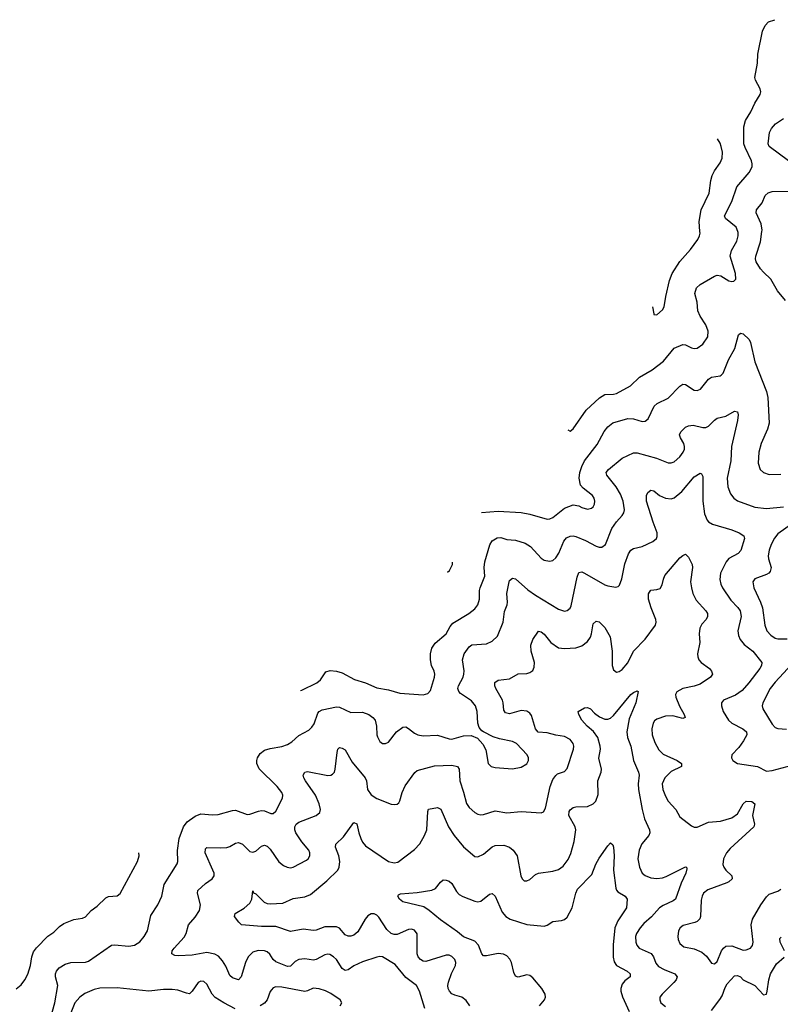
# Model space of a CAD drawing. Header units: inches. Extents: x 990586 to 1117858, y 769490 to 892071.
# Tile 201 of 248: x 1043894 to 1049167, y 884640 to 891470. Entities that reach past the tile are written whole.
import ezdxf

# ---------------------------------------------------------------- set-up
doc = ezdxf.new("R2010")
doc.units = ezdxf.units.IN
doc.header["$MEASUREMENT"] = 0
doc.layers.add('B0848', color=7, linetype='Continuous')
doc.layers.add('B0849', color=7, linetype='Continuous')

msp = doc.modelspace()

# ---------------------------------------------------------------- linework, layer by layer
at = {"layer": 'B0848', "color": 6}
for points, elevation in [([(1047694.6, 888624), (1047710, 888616.2), (1047730, 888632.4), (1047819.7, 888760.3), (1047912.8, 888847.2), (1047950, 888868.9), (1048010, 888871.7), (1048030, 888877.7), (1048129.1, 888930), (1048189.5, 888990.5), (1048278.8, 889041.2), (1048358, 889102), (1048430, 889191.2), (1048490, 889216.4), (1048510, 889215.5), (1048550, 889193.4), (1048570, 889188.3), (1048590, 889192.1), (1048630, 889219.4), (1048664.7, 889270), (1048667.3, 889310), (1048650, 889354.3), (1048610, 889412.8), (1048594.3, 889450), (1048590.9, 889510), (1048574.7, 889570), (1048585.3, 889610), (1048610, 889632.9), (1048710, 889691.7), (1048730, 889697.3), (1048754.3, 889694.3), (1048810, 889658.1), (1048830, 889654.1), (1048843.4, 889656.6), (1048859.5, 889670), (1048856.4, 889710), (1048819.7, 889830), (1048829.4, 889870), (1048865.9, 889934.1), (1048874.2, 889970), (1048874.1, 889994.1), (1048871.8, 890000)], 4000), ([(1048280.8, 889477.2), (1048288.8, 889428.8), (1048290, 889426), (1048310, 889422), (1048350, 889457), (1048362, 889478), (1048373.1, 889550), (1048398.9, 889661.1), (1048418, 889710), (1048470, 889792.4), (1048545, 889875), (1048595.1, 889944.9), (1048607, 889970), (1048610.5, 889990), (1048609.6, 890000)], 4100), ([(1049202.3, 889522.3), (1049148.2, 889590), (1049100.5, 889670), (1049050, 889717.8), (1049030, 889742.8), (1048999.5, 889790), (1048994.1, 889810), (1048996.8, 889830), (1049029.5, 889930), (1049039.3, 890000)], 3900), ([(1047094.1, 888050.8), (1047210, 888060.3), (1047370, 888051.6), (1047430, 888040), (1047550, 888005.4), (1047570, 888008.3), (1047590, 888017.6), (1047670, 888080.5), (1047730, 888103.5), (1047770, 888097.7), (1047790, 888085.8), (1047830, 888075.6), (1047858, 888082), (1047870, 888090.7), (1047878.8, 888110), (1047881, 888130), (1047877.1, 888150), (1047865.4, 888170), (1047799.2, 888219.2), (1047782, 888242), (1047771.5, 888290), (1047777.1, 888330), (1047789.7, 888370), (1047810, 888409), (1047896, 888524), (1047945.9, 888614.1), (1047970, 888646.8), (1048006.8, 888673.2), (1048110, 888704.3), (1048150, 888701.8), (1048210, 888683.6), (1048230, 888685.3), (1048250, 888701.1), (1048291.8, 888788.2), (1048313.5, 888806.5), (1048390, 888843.5), (1048470, 888927), (1048490, 888941.6), (1048510, 888939.1), (1048570, 888899.8), (1048590, 888897.6), (1048612.3, 888907.7), (1048670, 888977.1), (1048690, 888991), (1048750, 888999), (1048756.7, 889003.3), (1048770, 889017.4), (1048807.9, 889110), (1048850.8, 889190), (1048877.2, 889282.8), (1048890, 889296.4), (1048910, 889290.1), (1048950, 889250.5), (1048961.2, 889230), (1048990, 889096.3), (1049070.8, 888890), (1049080.2, 888850), (1049089, 888670), (1049077.7, 888630), (1049033.9, 888530), (1049017.4, 888470), (1049012.7, 888392.7), (1049027.2, 888350), (1049050, 888328.3), (1049090, 888315.8), (1049170, 888317.9)], 3900), ([(1045839.8, 886816.7), (1045850, 886817.9), (1045952.9, 886870), (1045980.2, 886890), (1046015, 886945), (1046045, 886955), (1046089.4, 886950.6), (1046130, 886939.1), (1046214.1, 886894.1), (1046290, 886869.4), (1046370, 886835.6), (1046450, 886820.8), (1046530, 886797.7), (1046690, 886786.5), (1046723.9, 886796.1), (1046742.7, 886817.3), (1046770, 886910), (1046771.3, 886930), (1046766.7, 886950), (1046749, 886990), (1046740.7, 887030), (1046741, 887070), (1046750.6, 887109.4), (1046774.7, 887145.3), (1046849.4, 887210.6), (1046878.5, 887261.5), (1046896.5, 887283.5), (1047007.8, 887350), (1047050, 887384), (1047069.9, 887410), (1047080.3, 887450), (1047081.7, 887510), (1047086.3, 887530), (1047119.2, 887610), (1047114.8, 887670), (1047118.5, 887710), (1047152.3, 887827.7), (1047170, 887856), (1047204.1, 887875.9), (1047230, 887876.9), (1047270, 887863.8), (1047330, 887859.4), (1047397.7, 887837.7), (1047435, 887815), (1047510, 887734.1), (1047530, 887721.8), (1047566.2, 887713.8), (1047590, 887719), (1047610, 887736.6), (1047631, 887770), (1047666.5, 887853.5), (1047685.4, 887874.7), (1047710, 887887.8), (1047730, 887890), (1047750, 887885.8), (1047817, 887857), (1047890, 887817.2), (1047910, 887811.6), (1047930, 887812.1), (1047954.4, 887830), (1047999.1, 887940.9), (1048030, 887986.5), (1048069.8, 888030.2), (1048082, 888050), (1048086.1, 888070), (1048077.4, 888130), (1048058.9, 888178.9), (1048028.4, 888228.4), (1047963.2, 888310), (1047960.5, 888330), (1047975.5, 888350), (1048070, 888427.8), (1048150, 888465.8), (1048175.4, 888464.6), (1048308.1, 888428.1), (1048390, 888396), (1048410, 888396.1), (1048430, 888403.2), (1048470, 888437.4), (1048493.4, 888470), (1048501.4, 888490), (1048503.1, 888510), (1048497.8, 888530), (1048473.8, 888570), (1048468.4, 888590), (1048476.7, 888610), (1048510, 888644.1), (1048530, 888653), (1048563.1, 888656.8), (1048630, 888641.3), (1048650, 888641.9), (1048670, 888651.2), (1048710, 888692.5), (1048730, 888705.3), (1048790, 888720.2), (1048850, 888755.5), (1048870, 888750.1), (1048873.6, 888730), (1048870.4, 888690.4), (1048829.3, 888510), (1048822.7, 888410), (1048799.3, 888290), (1048803.9, 888230), (1048821.6, 888181.6), (1048844.8, 888150), (1048870, 888133.3), (1048989.3, 888089.3), (1049070, 888080.3), (1049190, 888090.1)], 3800), ([(1044105, 884535), (1044136.8, 884650), (1044157.2, 884770), (1044141.5, 884830), (1044141.4, 884850), (1044148.1, 884870), (1044167.6, 884892.4), (1044210, 884918.1), (1044249.4, 884929.4), (1044350, 884931.9), (1044370, 884938.7), (1044530, 885049.7), (1044550, 885052.1), (1044650, 885042.2), (1044690, 885050.6), (1044726.1, 885073.9), (1044757.7, 885110), (1044779, 885150), (1044803.6, 885256.4), (1044852.5, 885330), (1044879.7, 885390), (1044896.1, 885470), (1044985.4, 885614.6), (1044991.1, 885630), (1044986.8, 885706.8), (1044999.2, 885790), (1045029.8, 885870), (1045054.5, 885905.5), (1045110, 885945.6), (1045150, 885961.7), (1045230, 885954), (1045270, 885955.6), (1045370, 885984.2), (1045390, 885985.6), (1045470, 885956.6), (1045490, 885958.4), (1045550, 885980.4), (1045570, 885983.4), (1045590, 885981.2), (1045635.9, 885964.1), (1045650, 885963.9), (1045670, 885979.7), (1045715.1, 886070), (1045717.1, 886090), (1045710.5, 886110), (1045679.7, 886150), (1045553.9, 886273.9), (1045537.8, 886310), (1045537.1, 886330), (1045542.6, 886350), (1045560.8, 886379.2), (1045590, 886403.7), (1045630, 886415), (1045710, 886427.2), (1045750, 886441.8), (1045780.2, 886459.8), (1045830, 886504.9), (1045898.6, 886541.4), (1045918.7, 886561.3), (1045934.3, 886585.7), (1045961.4, 886658.6), (1045970, 886670.8), (1045990, 886683), (1046090, 886704.2), (1046110, 886700.6), (1046190, 886663.8), (1046270, 886665.4), (1046314.1, 886650), (1046343, 886630), (1046358, 886610), (1046368.3, 886570), (1046369.8, 886510), (1046374.1, 886494.1), (1046390, 886463.4), (1046410, 886448.8), (1046430, 886448), (1046450, 886458.5), (1046506.9, 886530), (1046550, 886562.6), (1046570, 886563.7), (1046590, 886553.4), (1046630, 886520.5), (1046653.5, 886510), (1046690, 886502.3), (1046790, 886506.7), (1046870, 886481.3), (1046890, 886479), (1046970, 886502.3), (1047024.4, 886504.4), (1047066.8, 886486.8), (1047104.2, 886444.2), (1047124.4, 886404.4), (1047141.5, 886310), (1047161.6, 886290), (1047190, 886282.3), (1047310, 886272.8), (1047370, 886285.1), (1047410, 886307.6), (1047421.9, 886330), (1047422.1, 886350), (1047412, 886370), (1047337.3, 886450), (1047310, 886463.4), (1047220.8, 886480.8), (1047175.9, 886495.9), (1047108.8, 886528.8), (1047096.9, 886536.9), (1047079.6, 886559.6), (1047069.2, 886590), (1047064.5, 886670), (1047054.3, 886710), (1047025.3, 886745.3), (1046950, 886796.8), (1046938.6, 886810), (1046931.5, 886830), (1046935.1, 886850), (1046967.2, 886910), (1046973.2, 886930), (1046974, 886954), (1046963.7, 887030), (1046975.9, 887070), (1047010, 887120.4), (1047027.4, 887132.6), (1047130, 887139.5), (1047170, 887159.4), (1047206.4, 887193.6), (1047246.2, 887290), (1047255.3, 887364.7), (1047273.8, 887410), (1047276.6, 887430), (1047271.3, 887490), (1047286.1, 887570), (1047290, 887580.8), (1047310, 887596), (1047330, 887590.8), (1047415.5, 887515.5), (1047470, 887477.1), (1047630, 887379.8), (1047670, 887367), (1047690, 887371.2), (1047710, 887388.7), (1047716.7, 887403.3), (1047758, 887602), (1047770, 887634.3), (1047790, 887640.5), (1047810, 887631.5), (1047949.7, 887550), (1047970, 887542.5), (1048027.4, 887532.6), (1048042.6, 887537.4), (1048052.1, 887547.9), (1048067.9, 887592.1), (1048090, 887696), (1048115, 887765), (1048129.9, 887790), (1048150, 887801), (1048210, 887814.5), (1048283.6, 887850), (1048308.4, 887870), (1048314.1, 887885.9), (1048313.6, 887910), (1048284.3, 887984.3), (1048239.6, 888130), (1048238.3, 888170), (1048249.4, 888190.6), (1048270, 888207.5), (1048290, 888201.4), (1048329.9, 888169.9), (1048370, 888151.2), (1048410, 888146.6), (1048430, 888152.4), (1048483.2, 888196.8), (1048570, 888298.2), (1048610, 888325), (1048619.8, 888319.8), (1048630, 888302), (1048629.4, 888130), (1048642.3, 888042.3), (1048659, 887999), (1048670, 887986.3), (1048695.9, 887970), (1048830, 887931.9), (1048881, 887910), (1048914.6, 887890), (1048918.4, 887870), (1048892.5, 887787.5), (1048874, 887766.1), (1048810, 887732), (1048791.5, 887710), (1048752.8, 887630), (1048746.6, 887586.6), (1048754.3, 887554.3), (1048767.1, 887530), (1048824.2, 887444.2), (1048873.1, 887393.1), (1048888.7, 887368.7), (1048895.9, 887330), (1048872.8, 887230), (1048877.2, 887197.2), (1048888.2, 887170), (1048915.7, 887135.7), (1048976, 887090), (1049038.7, 887010), (1049037.3, 886990), (1049024.4, 886970), (1048949.2, 886870), (1048903.2, 886816.8), (1048856.8, 886783.2), (1048773.1, 886750), (1048759.6, 886730), (1048759.1, 886710), (1048771.4, 886670), (1048806.5, 886610), (1048829.6, 886589.6), (1048906.6, 886550), (1048931.4, 886530), (1048934.1, 886510), (1048912.2, 886467.8), (1048879.1, 886420.9), (1048831.8, 886370), (1048827.7, 886350), (1048837, 886330), (1048870.4, 886310.4), (1049009, 886289), (1049070, 886257.4), (1049110, 886261), (1049250, 886298.8)], 3700), ([(1049244, 887970), (1049150, 887903.8), (1049126.2, 887873.8), (1049103.6, 887830), (1049089.2, 887790), (1049083.1, 887750), (1049084.8, 887730), (1049103.5, 887670), (1049097.3, 887642.7), (1049086.9, 887630), (1049070, 887620.7), (1048989.2, 887590.8), (1048976.8, 887570), (1048983.8, 887530), (1049029.9, 887429.9), (1049043.6, 887390), (1049059.7, 887270), (1049073.3, 887230), (1049100.8, 887200.8), (1049130, 887180.8), (1049150, 887175.2), (1049214.9, 887174.9)], 3800), ([(1046702.8, 884610), (1046665, 884730), (1046644.7, 884770), (1046570, 884826.5), (1046495.8, 884915.8), (1046410, 884968.2), (1046390, 884971), (1046370, 884967.1), (1046270, 884935.2), (1046210, 884905.9), (1046170, 884879.3), (1046150, 884873.9), (1046130, 884887.8), (1046090, 884950), (1046070, 884970.2), (1046044.4, 884984.4), (1046030, 884987.6), (1046010, 884983.6), (1045950, 884949.7), (1045930, 884945.7), (1045870, 884955.9), (1045830, 884950.2), (1045804.3, 884935.7), (1045770, 884905.1), (1045750, 884901.6), (1045670, 884934.8), (1045651.4, 884951.4), (1045627.6, 884987.6), (1045610, 885002.6), (1045590, 885010.4), (1045546.9, 885013.2), (1045510, 885000.9), (1045478.1, 884970), (1045459.2, 884930), (1045428.6, 884831.4), (1045410, 884809), (1045370, 884822.9), (1045350, 884839.4), (1045323.5, 884903.5), (1045300.3, 884940.3), (1045272.6, 884972.6), (1045247.5, 884987.5), (1045190, 884998.1), (1045090, 884981.1), (1044995.1, 884975.1), (1044970, 884978.7), (1044949, 884989), (1044951, 885010), (1044964.3, 885030), (1045035.1, 885104.9), (1045048.8, 885131.2), (1045065.1, 885190), (1045110, 885244.1), (1045139.3, 885290), (1045146.3, 885330), (1045126.7, 885410), (1045129.8, 885430.2), (1045181.1, 885478.9), (1045228.2, 885510), (1045241.4, 885530), (1045241, 885550), (1045233.7, 885570), (1045180.7, 885690), (1045182.3, 885717.8), (1045192.2, 885727.8), (1045285.2, 885725.2), (1045330, 885728.4), (1045350, 885734.6), (1045390, 885758.7), (1045410, 885763.3), (1045439, 885750), (1045490, 885700.2), (1045510, 885695.8), (1045530, 885701.9), (1045570, 885735.8), (1045590, 885743.1), (1045610, 885736.2), (1045630, 885716.6), (1045690, 885627.3), (1045721.9, 885601.9), (1045748.4, 885590), (1045770, 885587.1), (1045790, 885590.9), (1045881.4, 885638.6), (1045894.3, 885650), (1045905.6, 885670), (1045905.9, 885690), (1045897.3, 885710), (1045850, 885766.3), (1045808.5, 885828.5), (1045800.9, 885850), (1045801.3, 885870), (1045810.9, 885889.1), (1045830, 885904), (1045950, 885950.1), (1045973.7, 885970), (1045978.4, 885990), (1045969.1, 886030), (1045944.2, 886090), (1045874.4, 886190), (1045863.5, 886210), (1045860.1, 886230), (1045869.5, 886250.5), (1045890, 886255.7), (1046030, 886226.7), (1046050, 886228.8), (1046063.4, 886236.6), (1046075.3, 886250), (1046081.2, 886270), (1046093.5, 886386.5), (1046100.1, 886410), (1046110, 886421.6), (1046130, 886417.7), (1046150, 886403.9), (1046199, 886319), (1046289.2, 886210), (1046297.2, 886190), (1046305.4, 886130), (1046330, 886092), (1046370, 886066.5), (1046470, 886029), (1046490, 886024.7), (1046510, 886027.1), (1046521.8, 886038.2), (1046530, 886050.2), (1046545.6, 886110), (1046565.1, 886154.9), (1046632.9, 886247.1), (1046650, 886262.8), (1046770, 886294.9), (1046890, 886297.6), (1046929, 886289), (1046940.7, 886270), (1046944.9, 886190), (1046971.5, 886111.5), (1046991.6, 886031.6), (1047010, 886004.4), (1047050, 885970.1), (1047070, 885958.7), (1047090, 885953.7), (1047110, 885955.6), (1047190, 885981), (1047270, 885966.9), (1047370, 885977.3), (1047510, 885968.1), (1047524.6, 885975.4), (1047538.9, 886001.1), (1047571.5, 886150), (1047590, 886199.9), (1047610, 886227.9), (1047622.4, 886237.6), (1047670, 886254.3), (1047690, 886275.1), (1047731.9, 886410), (1047735.1, 886430), (1047731.1, 886450), (1047710, 886476.3), (1047670, 886498.5), (1047610, 886507.6), (1047550, 886523.1), (1047488.5, 886528.5), (1047469.7, 886550), (1047442.1, 886642.1), (1047430, 886658.9), (1047410, 886672.4), (1047370, 886678), (1047290, 886655.2), (1047261.6, 886661.6), (1047250, 886679.2), (1047246.4, 886730), (1047240.4, 886750), (1047194.5, 886830), (1047187.7, 886850), (1047187.1, 886872.9), (1047210.9, 886889.1), (1047290, 886898.6), (1047350, 886933.1), (1047410, 886935.7), (1047430, 886941.4), (1047450, 886955.8), (1047461.1, 886978.9), (1047463.5, 887010), (1047440.1, 887090), (1047437.6, 887130), (1047450, 887170), (1047490, 887228.6), (1047510, 887224.4), (1047530, 887208.4), (1047576.1, 887150), (1047630, 887113.3), (1047670, 887106.9), (1047750, 887112.7), (1047790, 887125.8), (1047830, 887157.4), (1047850, 887186.8), (1047858.8, 887210), (1047870, 887279.8), (1047890, 887296.9), (1047910, 887293.8), (1047950, 887253.6), (1047986.4, 887190), (1048001.4, 887090), (1048000.8, 886990), (1048010, 886960.1), (1048030, 886944.8), (1048050, 886948.2), (1048070, 886961.3), (1048110, 887009.4), (1048149.3, 887090), (1048230, 887173.1), (1048300.9, 887270), (1048306.6, 887290), (1048304.1, 887310), (1048270.6, 887390), (1048253.1, 887450), (1048253.9, 887486.1), (1048260.2, 887499.8), (1048270, 887511.7), (1048310, 887516.6), (1048334.7, 887525.3), (1048348.4, 887550), (1048355.9, 887590), (1048366.6, 887613.4), (1048470, 887737.9), (1048490, 887753.8), (1048510, 887762), (1048530, 887742.4), (1048555.8, 887690), (1048558.4, 887670), (1048545.1, 887570), (1048550, 887530), (1048561.1, 887490), (1048584.4, 887444.4), (1048650.7, 887370), (1048661.4, 887350), (1048662.6, 887330), (1048653.3, 887310), (1048623.8, 887276.2), (1048609.2, 887250), (1048604.1, 887210), (1048608.8, 887150), (1048593.3, 887070), (1048594.2, 887050), (1048600.9, 887030), (1048617.3, 887010), (1048676.3, 886970), (1048690.5, 886950), (1048695.9, 886930), (1048682.1, 886910), (1048610, 886861.7), (1048570, 886847.2), (1048490.4, 886829.6), (1048450, 886806.6), (1048440.8, 886790), (1048441.3, 886770), (1048468.1, 886708.1), (1048500.8, 886650), (1048506, 886630), (1048490, 886622.8), (1048420.5, 886640.5), (1048370, 886639.5), (1048310, 886618.6), (1048294.2, 886605.8), (1048284.3, 886590), (1048276, 886550), (1048278.9, 886510), (1048296.7, 886456.7), (1048325.1, 886405.1), (1048355.2, 886375.2), (1048451.9, 886330), (1048480.6, 886310), (1048482.8, 886290), (1048410, 886254.7), (1048366.8, 886210), (1048348, 886170), (1048351.9, 886130), (1048370, 886083.8), (1048389, 886050), (1048443.3, 885990), (1048470, 885940.6), (1048550, 885877.6), (1048570, 885868), (1048590, 885869.3), (1048670, 885902.3), (1048751.2, 885911.2), (1048830, 885934), (1048870, 885962.2), (1048910, 886029.7), (1048930, 886048.6), (1048970, 886046.8), (1048990.7, 886030), (1048973.5, 885950), (1048987.1, 885890), (1048982.4, 885870), (1048819.3, 885720.7), (1048793.9, 885690), (1048773.3, 885650), (1048769, 885610), (1048776.1, 885590), (1048790, 885569.8), (1048829.7, 885530), (1048832.4, 885510), (1048811, 885490), (1048796.9, 885483.2), (1048665.2, 885434.8), (1048635.2, 885410), (1048624.1, 885390), (1048617.2, 885362.8), (1048613.9, 885250), (1048607.7, 885232.3), (1048590, 885214.5), (1048573.9, 885206.1), (1048494.1, 885185.9), (1048471.8, 885170), (1048461.3, 885150), (1048455.2, 885110), (1048458, 885090), (1048470, 885061.5), (1048498.1, 885038.1), (1048570, 885023.7), (1048622.3, 885002.3), (1048653.9, 884973.9), (1048690, 884924.4), (1048710, 884919.9), (1048730, 884935.7), (1048759.7, 885010), (1048772.2, 885030), (1048790, 885043.2), (1048830, 885046.4), (1048910, 885016.2), (1048930, 885016.6), (1048959.7, 885030), (1048972.8, 885047.2), (1048978, 885070), (1048964.1, 885190), (1048974.4, 885230), (1049031.6, 885330), (1049070, 885386), (1049090, 885404), (1049150, 885425.7), (1049170, 885438.1)], 3600), ([(1046859.7, 887637.6), (1046873.2, 887650), (1046894.6, 887690), (1046895.1, 887707.1)], 3900), ([(1049274.9, 887030), (1049130, 886874.5), (1049096.9, 886830), (1049044.5, 886730), (1049041.4, 886710), (1049044.6, 886690), (1049110, 886583.1), (1049130, 886560.9), (1049150, 886552.3), (1049210, 886549.4)], 3800), ([(1047015.2, 884630), (1046990, 884666), (1046959.3, 884690), (1046910, 884702.6), (1046890, 884712.7), (1046873.9, 884730), (1046864.2, 884750), (1046862, 884770), (1046866.2, 884793.8), (1046887.4, 884852.6), (1046914.8, 884910), (1046916.8, 884930), (1046910.6, 884950.6), (1046890, 884971.6), (1046870, 884980.1), (1046850, 884980.7), (1046710, 884937.3), (1046690, 884939.5), (1046671.9, 884950), (1046657.1, 884970), (1046649.8, 884990), (1046649.5, 885129.5), (1046630, 885154.5), (1046610, 885160.7), (1046590, 885159.8), (1046510, 885125.1), (1046490, 885123.9), (1046470, 885130.4), (1046438.9, 885158.9), (1046383.8, 885243.8), (1046370, 885257.4), (1046350, 885266.5), (1046330, 885266.4), (1046306.8, 885253.2), (1046288.6, 885231.4), (1046237.2, 885142.8), (1046210, 885119.8), (1046190, 885112.7), (1046170, 885111.8), (1046150, 885122.4), (1046110, 885168.7), (1046090, 885176.4), (1046010, 885176.8), (1045950, 885154.8), (1045930, 885152.9), (1045858.5, 885161.5), (1045770, 885145.9), (1045670, 885179.7), (1045570, 885180.6), (1045431.4, 885191.4), (1045412, 885210), (1045383.5, 885250), (1045386.6, 885270), (1045450, 885307.3), (1045490, 885340.3), (1045504.2, 885370), (1045510, 885427.3), (1045513.6, 885413.6), (1045530, 885407.1), (1045587.5, 885347.5), (1045610, 885338.1), (1045630, 885336.3), (1045717.7, 885342.3), (1045790, 885374.4), (1045870, 885384.8), (1045910, 885401.4), (1046023.3, 885496.7), (1046099.6, 885570), (1046109.4, 885590.6), (1046112.7, 885630), (1046105.7, 885670), (1046084.2, 885730), (1046085.9, 885750), (1046138.6, 885801.4), (1046210, 885900.5), (1046230, 885891), (1046244, 885830), (1046258.4, 885790), (1046270, 885765.3), (1046290, 885739.6), (1046450, 885630.6), (1046490, 885620.4), (1046514.1, 885625.9), (1046630, 885713.2), (1046668, 885752), (1046700.8, 885810), (1046715.2, 885850), (1046722.8, 885977.2), (1046727.3, 885992.7), (1046790, 886004.2), (1046813, 885993), (1046866.3, 885870), (1046906.5, 885810), (1046970, 885733.1), (1047050, 885664.6), (1047070, 885663.5), (1047110, 885681.6), (1047170, 885731.2), (1047190, 885740.7), (1047250, 885743.4), (1047290, 885730.5), (1047314.6, 885710), (1047341.7, 885670), (1047367.5, 885530), (1047376.9, 885510), (1047390, 885496.9), (1047410, 885496.1), (1047430, 885505.8), (1047470, 885540.8), (1047490, 885549.7), (1047590, 885564.1), (1047630, 885575.4), (1047661.6, 885598.4), (1047696.6, 885643.4), (1047714.3, 885685.7), (1047737.9, 885770), (1047748.3, 885850), (1047743.5, 885870), (1047701.8, 885950), (1047703.7, 885976.3), (1047710.3, 885989.7), (1047730, 886005.5), (1047750, 886009.8), (1047830, 886011.3), (1047869.5, 886030), (1047887.2, 886050), (1047903.8, 886096.2), (1047901.5, 886190), (1047925.3, 886250), (1047928.2, 886270), (1047907.7, 886347.7), (1047919.3, 886410), (1047918.6, 886430), (1047901.1, 886490), (1047872.5, 886532.5), (1047827.4, 886570), (1047791.3, 886610), (1047769.5, 886650), (1047766, 886670), (1047810, 886697.1), (1047830, 886698.9), (1047850, 886690.6), (1047879.2, 886659.2), (1047913.6, 886633.6), (1047950, 886617.7), (1047970, 886616.7), (1047990, 886624.5), (1048010, 886642.9), (1048130, 886787.8), (1048150, 886803.8), (1048174.1, 886814.1), (1048182.3, 886810), (1048165.9, 886730), (1048119.8, 886620.2), (1048102.2, 886530), (1048107.3, 886490), (1048129.8, 886429.8), (1048149.5, 886330), (1048184.1, 886250), (1048188.7, 886230), (1048181.8, 886170), (1048182.9, 886130), (1048208.4, 885990), (1048226, 885926), (1048259.8, 885850), (1048261.6, 885830), (1048254.2, 885810), (1048206.1, 885753.9), (1048187.2, 885710), (1048180, 885650), (1048189.7, 885590), (1048208.8, 885550), (1048230, 885532.3), (1048270, 885517.9), (1048310, 885512.8), (1048350, 885517.1), (1048374.8, 885525.2), (1048510, 885593.5), (1048516.3, 885590), (1048518.8, 885578.8), (1048512.6, 885550), (1048479.6, 885480.4), (1048439.4, 885370), (1048423.1, 885356.9), (1048353.9, 885326.1), (1048330, 885308.7), (1048274.5, 885245.5), (1048220.7, 885199.3), (1048194.2, 885170), (1048170, 885130.3), (1048163.4, 885110), (1048164, 885070), (1048172.1, 885050), (1048188.6, 885030), (1048271.6, 884991.6), (1048287.2, 884970), (1048304.6, 884924.6), (1048322.6, 884902.6), (1048360.9, 884880.9), (1048435.2, 884850), (1048450.6, 884830.6), (1048444.5, 884810), (1048429.6, 884790), (1048346.7, 884710), (1048332.6, 884690), (1048330.4, 884670), (1048338.6, 884650), (1048370, 884623.5)], 3500), ([(1047497.6, 884630), (1047531.1, 884670), (1047539.8, 884690), (1047536.2, 884710), (1047512.8, 884750), (1047450, 884823.7), (1047430, 884839.6), (1047410, 884845), (1047350, 884827.4), (1047330, 884835.7), (1047319.6, 884859.7), (1047304.1, 884930), (1047292.4, 884952.4), (1047270, 884975.8), (1047247.4, 884987.4), (1047210, 884992.7), (1047130, 884976.8), (1047110, 884977.1), (1047098.6, 884990), (1047073.8, 885050), (1047050, 885078.4), (1046970, 885108.3), (1046930, 885142.5), (1046810, 885224.6), (1046731.3, 885291.4), (1046694.9, 885314.9), (1046549.9, 885350), (1046527.5, 885370), (1046515.2, 885390), (1046520.3, 885399.7), (1046533, 885407), (1046650, 885415.9), (1046750, 885431.3), (1046776.3, 885443.7), (1046810, 885487), (1046830, 885502.5), (1046850, 885500.6), (1046870, 885493.1), (1046890, 885478.5), (1046922.1, 885422.1), (1046941.5, 885401.5), (1046966.6, 885386.6), (1047050, 885354.9), (1047070, 885350.2), (1047090, 885354.5), (1047150, 885403.5), (1047170, 885408.8), (1047190, 885389.5), (1047239, 885279), (1047263.7, 885250), (1047293.1, 885230), (1047410, 885192.3), (1047530, 885180.9), (1047550, 885187.7), (1047590, 885213.6), (1047650, 885220.8), (1047670, 885228.1), (1047690, 885245.2), (1047723.1, 885310), (1047748.8, 885411.2), (1047761.5, 885438.5), (1047859.7, 885540.3), (1047887.7, 885612.3), (1047910, 885653.7), (1047970, 885740.2), (1047990, 885759.6), (1048005.9, 885745.9), (1048010.9, 885730.9), (1048014, 885670), (1048010.3, 885570), (1048026.3, 885446.3), (1048031.4, 885431.4), (1048041, 885421), (1048091.6, 885390), (1048104.3, 885370), (1048100.1, 885310), (1048040.2, 885219.8), (1048019.2, 885170), (1048007.3, 885052.6), (1048006.9, 884966.9), (1048015, 884935), (1048030, 884910.1), (1048105.9, 884870), (1048125.5, 884850), (1048126.9, 884830), (1048090, 884803.3), (1048070, 884779.5), (1048060.5, 884750), (1048060.9, 884730), (1048072.1, 884692.1), (1048119.8, 884590)], 3400), ([(1043870, 884747.2), (1043904.7, 884775.3), (1043930, 884809.3), (1043950.4, 884849.6), (1043967.6, 884910), (1043977.6, 884970), (1043990, 885004.1), (1044009.5, 885030.5), (1044087.9, 885112.1), (1044130, 885140.2), (1044170, 885179), (1044199.9, 885200.1), (1044270, 885228.3), (1044330, 885237.6), (1044350, 885246.5), (1044389.6, 885290.4), (1044430, 885319.9), (1044490, 885378.5), (1044510, 885386.6), (1044570, 885392.5), (1044590, 885407.3), (1044710.7, 885629.3), (1044721.8, 885670), (1044718.9, 885691.3)], 3800), ([(1049196.5, 885010), (1049166.6, 885070), (1049164, 885096), (1049173.7, 885106.3)], 3500), ([(1048690, 884596.3), (1048747.4, 884672.6), (1048762.7, 884697.4), (1048783.4, 884756.6), (1048798, 884782), (1048850, 884836.8), (1048870, 884840.6), (1048890, 884830), (1048910, 884810.5), (1048990.6, 884770.6), (1049050, 884705.4), (1049070, 884710.2), (1049076.6, 884730), (1049086.5, 884810), (1049098.2, 884850), (1049140, 884920), (1049192.5, 884967.5)], 3500), ([(1045388.2, 884608.2), (1045310, 884649.1), (1045250, 884687.2), (1045227.7, 884710), (1045190, 884780.5), (1045170, 884797.6), (1045150, 884800.5), (1045130, 884790.3), (1045090, 884729.9), (1045070, 884713.4), (1045050, 884716.5), (1044990, 884738.8), (1044950, 884743.1), (1044890, 884742.6), (1044790, 884729.8), (1044570, 884753.1), (1044450, 884751), (1044410, 884743.1), (1044344.3, 884715.7), (1044310.2, 884689.8), (1044276.8, 884650), (1044205.1, 884470)], 3700), ([(1046115.3, 884630), (1046126.3, 884650), (1046114.8, 884670), (1046050, 884714.5), (1046013.5, 884733.5), (1045970, 884746.1), (1045928.2, 884751.8), (1045890, 884732.5), (1045870, 884729.3), (1045710, 884759.2), (1045670, 884761.5), (1045650, 884753.4), (1045638.7, 884741.3), (1045630, 884728.4), (1045608.8, 884670), (1045590, 884647), (1045559.8, 884630)], 3700)]:
    msp.add_lwpolyline(points, dxfattribs=dict(at, elevation=elevation))
at = {"layer": 'B0849', "color": 6}
for points, elevation in [([(1048871.8, 890000), (1048860, 890030), (1048786, 890090), (1048779.8, 890110), (1048831.4, 890210), (1048866.1, 890310), (1048949.7, 890410), (1048970.7, 890450), (1048972.5, 890470), (1048967.9, 890490), (1048923.1, 890583), (1048914.9, 890610), (1048912.8, 890727.2), (1048926.2, 890770), (1048962.4, 890830), (1048990, 890890.9), (1049028, 890950), (1049032.5, 890970), (1049027.1, 890990), (1048995.4, 891050), (1048991.1, 891070), (1049009.5, 891169.5), (1049011.2, 891230), (1049044.1, 891390), (1049062.2, 891430), (1049085.2, 891454.8), (1049129.3, 891470.1)], 4000), ([(1049223.3, 890490), (1049090, 890589.7), (1049083.4, 890610), (1049092.9, 890687.1), (1049105.8, 890714.2), (1049133, 890747), (1049190, 890784.1)], 3900), ([(1048609.6, 890000), (1048603.6, 890070), (1048617.5, 890150), (1048673.1, 890266.9), (1048685.1, 890354.9), (1048694.2, 890390), (1048710, 890420.6), (1048750, 890476.5), (1048764.2, 890510), (1048765.3, 890550), (1048757.2, 890590), (1048750, 890612.5), (1048732, 890643.7)], 4100), ([(1049039.3, 890000), (1049040.7, 890010), (1049034, 890054), (1048999.4, 890130), (1049002.8, 890150), (1049040.3, 890199.7), (1049062, 890250), (1049083.6, 890270), (1049110, 890278.2), (1049290, 890280.2)], 3900)]:
    msp.add_lwpolyline(points, dxfattribs=dict(at, elevation=elevation))

doc.saveas('drawing.dxf')
